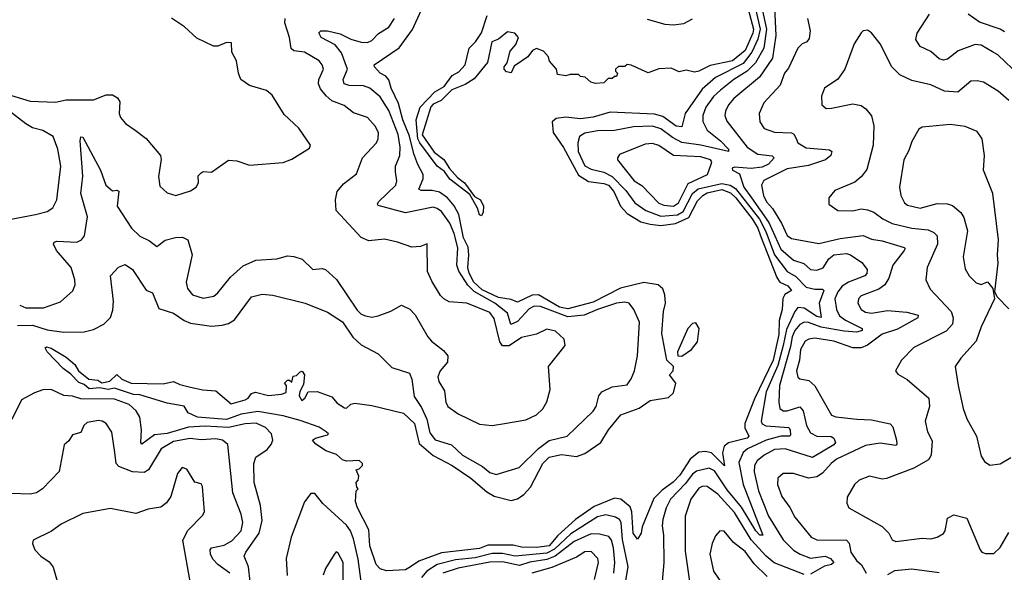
# Model space of a CAD drawing. Extents: x 1771496 to 1971148, y 471553 to 643630.
# Tile 250 of 256: x 1797845 to 1802514, y 616699 to 619319. Entities that reach past the tile are written whole.
import ezdxf

# ---------------------------------------------------------------- set-up
doc = ezdxf.new("R2010")
doc.units = 0

msp = doc.modelspace()

# ---------------------------------------------------------------- linework, layer by layer
at = {"layer": '0CON10XD'}
for points in [[(1801419.7, 619480.3), (1801431.2, 619245), (1801415, 619137.5), (1801352.9, 619047.1), (1801231.6, 618945), (1801205.8, 618915), (1801191.2, 618885), (1801189.1, 618865), (1801198.8, 618838.8), (1801295, 618715.3), (1801345, 618681.8), (1801413.2, 618673.2), (1801422.5, 618665), (1801395.3, 618635), (1801365, 618619.7), (1801313.7, 618613.7), (1801235, 618619.7), (1801223.6, 618615), (1801225.5, 618605), (1801257.9, 618587.9), (1801279.5, 618525), (1801314.6, 618474.6), (1801397.4, 618357.4), (1801455, 618230.4), (1801515, 618178.7), (1801563.3, 618163.3), (1801595.7, 618135), (1801625, 618131.1), (1801655, 618142.9), (1801682.5, 618185), (1801705, 618204.1), (1801765, 618211.1), (1801784.5, 618204.5), (1801838.4, 618168.4), (1801863.8, 618135), (1801862.5, 618115), (1801852.9, 618105), (1801774.7, 618075.3), (1801745, 618056.1), (1801725, 618029.6), (1801710.2, 617995), (1801718.4, 617945), (1801733.2, 617915), (1801760.3, 617895), (1801839.4, 617855), (1801840.5, 617845), (1801815, 617838), (1801755, 617842.4), (1801645, 617860.5), (1801585, 617883.5), (1801565, 617884.3), (1801545, 617873.9), (1801521.2, 617845), (1801508.6, 617815), (1801500.4, 617769.6), (1801448.7, 617585), (1801444.5, 617505.5), (1801450, 617475), (1801465, 617465.3), (1801485, 617463.8), (1801545, 617483.6), (1801559.4, 617465), (1801576.3, 617395), (1801595, 617360.8), (1801625, 617343.8), (1801693.4, 617343.4), (1801705.9, 617335), (1801713.8, 617315), (1801706.3, 617303.7), (1801605, 617243), (1801475, 617284.8), (1801425, 617281), (1801375, 617254.8), (1801342.3, 617227.7), (1801330.2, 617205), (1801328.5, 617175), (1801349.1, 617085), (1801395.7, 616965), (1801465, 616852.4), (1801515, 616803.9), (1801545.5, 616785), (1801595.5, 616765.5), (1801665, 616774.8), (1801690.5, 616765), (1801705.7, 616745), (1801693.8, 616736.2), (1801661.6, 616728.4), (1801595, 616689.6)], [(1801325.8, 619405.8), (1801355.9, 619275), (1801345, 619227.1), (1801316.9, 619165), (1801275, 619111), (1801145, 619045.2), (1801080.5, 618989.5), (1801000, 618875), (1800985, 618810.5), (1800957.8, 618815), (1800895, 618859.8), (1800855, 618871.2), (1800645, 618880.5), (1800565, 618857.1), (1800505, 618849.2), (1800435, 618857.2), (1800389, 618851), (1800370, 618835), (1800374.8, 618784.8), (1800423.3, 618713.3), (1800495, 618582.6), (1800542.1, 618552.1), (1800615, 618543), (1800636.7, 618535), (1800662.6, 618505), (1800694.7, 618434.7), (1800725, 618400.7), (1800791.2, 618361.2), (1800835, 618349.4), (1800885, 618343.9), (1800955, 618352.9), (1801018.6, 618381.4), (1801059.9, 618460.1), (1801084, 618486), (1801105, 618497.6), (1801175, 618513.7), (1801215, 618498.6), (1801240.6, 618475), (1801318.5, 618375), (1801345, 618330.2), (1801357.1, 618295), (1801435, 618096.8), (1801450.2, 618075), (1801487, 618057), (1801504.5, 618035), (1801473.6, 618016.4), (1801463.1, 617996.9), (1801460, 617945), (1801447.1, 617892.9), (1801445, 617826.4), (1801417.2, 617705), (1801328.7, 617521.3), (1801282.8, 617405), (1801283.2, 617383.2), (1801302.5, 617345), (1801295, 617334.5), (1801206.8, 617313.2), (1801185, 617296.5), (1801177.8, 617265), (1801186.5, 617203.5), (1801125, 617266), (1801095, 617271.6), (1801065, 617268.4), (1801024.2, 617235.8), (1800975, 617158.8), (1800943.8, 617126.2), (1800890.9, 617089.1), (1800851.4, 617048.6), (1800796.9, 616915), (1800791.5, 616885), (1800775, 616856.7), (1800754.8, 616884.8), (1800748.1, 616985), (1800739.9, 617009.9), (1800695.5, 617045.5), (1800665, 617050.4), (1800569.5, 617010.5), (1800481.1, 616948.9), (1800396.6, 616873.4), (1800355, 616824.7), (1800295.7, 616815.7), (1800225, 616818.8), (1800185, 616827.9), (1800065, 616827.3), (1800025, 616812.4), (1799845, 616790.4), (1799737.6, 616752.4), (1799698.9, 616725), (1799675, 616710.8), (1799585, 616706.2), (1799555, 616716), (1799535, 616736.2), (1799506.1, 616823.9), (1799500.9, 616900.9), (1799446.2, 617005), (1799437.5, 617035), (1799440, 617085), (1799450, 617095), (1799443, 617103), (1799440, 617125), (1799450, 617135), (1799452.5, 617155), (1799440, 617185), (1799455, 617190), (1799470, 617205), (1799470, 617215), (1799455, 617228.8), (1799395, 617226.2), (1799375, 617232), (1799347.1, 617257.1), (1799297.5, 617275), (1799247.3, 617307.3), (1799233.8, 617325), (1799247.5, 617335), (1799305, 617350), (1799310, 617355), (1799298.8, 617365), (1799265, 617386.9), (1799175, 617418.6), (1799095, 617441.1), (1798975, 617461.7), (1798895, 617448), (1798825, 617423.2), (1798688.8, 617435), (1798643.3, 617455), (1798625, 617486.7), (1798545, 617501.5), (1798415, 617541.1), (1798385, 617542.3), (1798295, 617572.1), (1798265, 617565.3), (1798225, 617574.1), (1798175, 617569), (1798150, 617590), (1798125, 617598.4), (1798088.3, 617638.3), (1798051.9, 617665), (1797974.7, 617744.7), (1797966.4, 617763.6), (1797972.1, 617767.9), (1797995, 617762), (1798065, 617719.4), (1798106, 617685), (1798124, 617655), (1798173.3, 617615), (1798215, 617610), (1798235, 617597.5), (1798272.5, 617605), (1798305, 617637.5), (1798330, 617615), (1798373.6, 617596.4), (1798525, 617593.3), (1798575, 617603.3), (1798605, 617588.8), (1798655, 617576.2), (1798713.9, 617563.9), (1798775, 617560), (1798847.5, 617497.5), (1798913.7, 617516.3), (1798928.8, 617525), (1798945, 617546.7), (1798963, 617553), (1799025, 617536.7), (1799086.4, 617543.6), (1799108.3, 617551.7), (1799110, 617585), (1799100, 617595), (1799115, 617610), (1799125, 617610), (1799135, 617600), (1799141.7, 617628.3), (1799158.3, 617631.7), (1799175, 617650), (1799185, 617652.5), (1799196, 617635), (1799190.8, 617589.2), (1799173, 617557), (1799170, 617535), (1799183, 617513), (1799197.5, 617525), (1799212.5, 617555), (1799255, 617555.6), (1799325, 617531.2), (1799350.5, 617500.5), (1799385, 617478.8), (1799395, 617476.7), (1799415, 617496.7), (1799435, 617501.2), (1799515, 617490), (1799665, 617454), (1799717.5, 617405), (1799739.9, 617309.9), (1799805, 617253.1), (1799895, 617206.1), (1799985, 617145.9), (1800060.7, 617080.7), (1800095, 617060.5), (1800175, 617039.8), (1800205, 617047.6), (1800235, 617067.7), (1800267.7, 617102.3), (1800325, 617214.4), (1800355, 617244.4), (1800415, 617257.9), (1800485, 617248.3), (1800525, 617262.7), (1800600, 617315), (1800636.7, 617375), (1800695.6, 617445), (1800782.3, 617477.7), (1800835, 617513.5), (1800921.7, 617528.3), (1800945, 617550), (1800955.6, 617595), (1800926.7, 617635), (1800944, 617655), (1800945.8, 617675), (1800914, 617705), (1800890.7, 617830.7), (1800898.5, 617935), (1800907.3, 617975), (1800904.5, 618014.5), (1800895, 618043.3), (1800872.5, 618062.5), (1800805, 618072.8), (1800694.5, 618045.5), (1800565, 617980.4), (1800445, 617948.2), (1800405, 617956.9), (1800305, 618014.9), (1800275, 618013.1), (1800205, 617980.2), (1800175, 617992), (1800115, 618002.2), (1800038.6, 618038.6), (1799998.8, 618075), (1799976.6, 618116.6), (1799970, 618145), (1799975.3, 618205), (1799971.4, 618241.4), (1799950.3, 618285), (1799927.8, 618395), (1799905, 618436), (1799873.7, 618475), (1799835, 618502.2), (1799800.9, 618509.1), (1799748.6, 618508.6), (1799738.1, 618515), (1799757.6, 618565), (1799758.6, 618585), (1799732.6, 618632.6), (1799713.9, 618683.9), (1799693.1, 618766.9), (1799661.8, 618845), (1799642, 618922), (1799606.5, 618995), (1799594.8, 619034.8), (1799581.8, 619051.8), (1799555, 619065.4), (1799528, 619095), (1799526.2, 619105), (1799645, 619186.2), (1799707.4, 619272.6), (1799790, 619455)], [(1801284.8, 619425), (1801325.2, 619275), (1801322, 619255), (1801285, 619173.9), (1801225, 619124.1), (1801118.6, 619101.4), (1801066, 619075), (1801045, 619070.8), (1801005, 619080), (1800971.7, 619071.7), (1800935, 619089.2), (1800875, 619086), (1800825, 619067.5), (1800745, 619103.3), (1800725, 619106.7), (1800715, 619097.5), (1800685, 619097.5), (1800670, 619085), (1800670, 619075), (1800680, 619065), (1800675, 619050), (1800665, 619050), (1800655, 619040), (1800635, 619040), (1800615, 619020), (1800575, 619017.5), (1800553, 619023), (1800527, 619047), (1800505, 619050), (1800495, 619060), (1800455, 619060), (1800435, 619052.5), (1800395, 619060), (1800390, 619085), (1800357, 619123), (1800352.9, 619142.9), (1800329.3, 619169.3), (1800295, 619183.3), (1800276.1, 619173.9), (1800255, 619142.5), (1800190.5, 619099.5), (1800175, 619066.7), (1800152.7, 619072.7), (1800142.5, 619085), (1800142.5, 619095), (1800156.7, 619115), (1800170.2, 619169.8), (1800198.3, 619201.7), (1800210, 619235), (1800193.3, 619255), (1800158.3, 619261.7), (1800115, 619227.5), (1800083.8, 619215), (1800063.7, 619116.3), (1800000.4, 619039.6), (1799957.8, 619012.2), (1799893.6, 618986.4), (1799843.8, 618936.2), (1799805, 618918.1), (1799794.2, 618905.8), (1799753.5, 618773.5), (1799811.1, 618691.1), (1799856, 618656), (1799883, 618613), (1799920.9, 618570.9), (1799955, 618545.4), (1800001.2, 618481.2), (1800030.9, 618465), (1800044.5, 618435), (1800042.9, 618407.1), (1800035, 618388.8), (1800025, 618394), (1800015.4, 618425.4), (1799979.7, 618489.7), (1799885, 618563.8), (1799860.1, 618600.1), (1799825, 618624.7), (1799742.2, 618735), (1799733.3, 618755), (1799725.8, 618844.2), (1799744.3, 618905), (1799813.4, 618976.6), (1799857.3, 619002.7), (1799895.3, 619054.7), (1799927.3, 619072.7), (1799956.7, 619105), (1799976.7, 619185), (1800006.2, 619215), (1800035, 619257.5), (1800061.1, 619338.9)], [(1801351.8, 619435), (1801385.9, 619274.1), (1801374.2, 619185), (1801334.3, 619115), (1801295, 619074.5), (1801232.2, 619035), (1801168.8, 618985), (1801134.9, 618955.1), (1801099.1, 618905), (1801084.1, 618865), (1801084, 618836), (1801105.3, 618795), (1801168, 618745), (1801206.2, 618705), (1801205.9, 618694.1), (1801075, 618724.9), (1800985, 618737.2), (1800940.1, 618760.1), (1800885, 618801.5), (1800845, 618813.8), (1800755, 618810.6), (1800665, 618793.4), (1800585, 618793), (1800525, 618780.7), (1800499.4, 618765), (1800491.8, 618735), (1800492.7, 618695), (1800525, 618626.6), (1800555, 618610.9), (1800615, 618595.9), (1800655, 618575.7), (1800718.8, 618508.8), (1800761.3, 618451.3), (1800814.2, 618414.2), (1800885, 618388.3), (1800965, 618393.4), (1800990.5, 618409.5), (1801034.9, 618495.1), (1801062.9, 618517.1), (1801175, 618542), (1801214.5, 618534.5), (1801238.8, 618518.8), (1801353.5, 618373.5), (1801382.9, 618315), (1801425, 618204.8), (1801484, 618125), (1801525, 618101.9), (1801575, 618051.5), (1801615, 618041.1), (1801651.8, 618041.8), (1801658.4, 618035), (1801636.1, 617975), (1801645, 617907.1), (1801625, 617912), (1801565, 617951.5), (1801535, 617954.3), (1801520.2, 617935), (1801480.4, 617849.6), (1801465.1, 617774.9), (1801439.9, 617680.1), (1801384.3, 617555), (1801361.3, 617415), (1801365, 617403.4), (1801383.6, 617393.6), (1801492.1, 617385), (1801498.8, 617375), (1801500.2, 617349.8), (1801495.2, 617344.8), (1801455, 617345.1), (1801385, 617325.6), (1801296.6, 617285), (1801275, 617267.3), (1801255, 617220), (1801276, 617115), (1801368.6, 616875), (1801355, 616875.6), (1801335, 616895.4), (1801268.5, 617008.5), (1801199.9, 617089.9), (1801140.2, 617180.2), (1801115, 617192.5), (1801055, 617178.3), (1801035, 617164.4), (1801001.1, 617118.9), (1800930.4, 617045), (1800911, 617005), (1800895, 616950), (1800891.1, 616918.9), (1800898.4, 616875), (1800898.8, 616745), (1800891.4, 616655)], [(1802586.7, 619055), (1802482.7, 619152.7), (1802457.5, 619167.5), (1802405, 619198.2), (1802375, 619201.3), (1802295, 619172.3), (1802245, 619132.2), (1802225, 619127.1), (1802205, 619133.9), (1802165, 619167.9), (1802115, 619191.5), (1802094.5, 619225), (1802100.4, 619255), (1802159.1, 619345)], [(1802515, 619262.5), (1802495, 619274.7), (1802397.1, 619307.1), (1802342, 619345)], [(1797785, 618965.4), (1797895, 618933.5), (1798015, 618927.7), (1798065, 618940), (1798195, 618938.9), (1798255, 618963.5), (1798285, 618963.3), (1798308.3, 618948.3), (1798320.3, 618930.3), (1798317.1, 618875), (1798322.9, 618855), (1798346.5, 618826.5), (1798393.3, 618795), (1798445, 618755.8), (1798512, 618675), (1798516.1, 618656.1), (1798503.3, 618575), (1798510.3, 618530.3), (1798545, 618497.5), (1798585, 618485.6), (1798655, 618507.3), (1798681.9, 618525), (1798693.5, 618545), (1798691.7, 618578.3), (1798705, 618593.8), (1798715, 618598.8), (1798755, 618596.7), (1798835, 618652.5), (1798875, 618650), (1798935, 618630), (1799095, 618641.9), (1799135, 618657.5), (1799219.5, 618710.5), (1799223.3, 618725), (1799168.9, 618805), (1799099.7, 618869.7), (1799042.1, 618962.1), (1799015, 618983.8), (1798935, 619008), (1798894, 619035), (1798882.5, 619065), (1798873.3, 619125), (1798851.2, 619165), (1798850, 619210), (1798825, 619211.4), (1798785, 619194.4), (1798764.4, 619194.4), (1798685, 619231.9), (1798626.2, 619286.2), (1798565, 619325.9)], [(1797835, 617869), (1797905, 617870.4), (1797975, 617848.4), (1798055, 617838.1), (1798150.4, 617839.6), (1798195, 617850), (1798244.5, 617875), (1798275, 617907.1), (1798287.4, 617942.6), (1798290.5, 617985), (1798275.9, 618105), (1798314.3, 618145.7), (1798345, 618157.9), (1798380, 618135), (1798445, 618036), (1798475, 618024), (1798505, 617949.4), (1798575, 617927.6), (1798625, 617892.9), (1798655, 617880.7), (1798755, 617866.8), (1798805, 617870), (1798835, 617878.8), (1798863.3, 617896.7), (1798944.7, 618005.3), (1798995, 618018), (1799045, 618013.3), (1799198, 617975), (1799305, 617932.1), (1799375, 617886.4), (1799424.6, 617814.6), (1799465, 617777.1), (1799544.3, 617734.3), (1799609.6, 617669.6), (1799692.7, 617642.7), (1799705.2, 617615.2), (1799715, 617532.5), (1799750.7, 617480.7), (1799774.9, 617425), (1799789.9, 617359.9), (1799815, 617327.5), (1799892.8, 617302.8), (1799945, 617253.8), (1800040, 617200), (1800075, 617171.8), (1800105, 617162.9), (1800213.5, 617196.5), (1800304.4, 617285.6), (1800355, 617324.5), (1800441.4, 617345), (1800565, 617463.1), (1800578.9, 617485), (1800591.1, 617535), (1800605, 617554.3), (1800655, 617578.1), (1800725, 617587.5), (1800745, 617616), (1800760.5, 617655), (1800774.4, 617725), (1800784.4, 617884.4), (1800756.9, 617945), (1800735.3, 617975.3), (1800715, 617980.3), (1800675, 617974.4), (1800585, 617945.7), (1800521.2, 617918.8), (1800445, 617909.7), (1800315, 617959.3), (1800285, 617961.6), (1800261.1, 617948.9), (1800205, 617888.6), (1800174.5, 617874.5), (1800157.5, 617927.5), (1800098.3, 617975), (1800000.2, 618030.2), (1799969.9, 618059.9), (1799926.7, 618126.7), (1799917.2, 618155), (1799921.9, 618238.1), (1799905, 618305.5), (1799884.8, 618355), (1799845, 618409.3), (1799825, 618424.2), (1799805, 618429.8), (1799675, 618404.1), (1799545, 618438), (1799541.5, 618445), (1799546.5, 618455), (1799628.9, 618535), (1799633.9, 618555), (1799627.4, 618597.4), (1799627.5, 618625), (1799647.6, 618675), (1799648.7, 618715), (1799640.3, 618775), (1799595, 618888.7), (1799553.7, 618953.7), (1799505, 618994.7), (1799476.1, 619006.1), (1799406.6, 619006.6), (1799383.8, 619015), (1799378.4, 619035), (1799399.8, 619085), (1799371.8, 619161.8), (1799340.8, 619200.8), (1799275.3, 619235), (1799263.2, 619256.8), (1799272.9, 619267.1), (1799305, 619266.4), (1799365, 619252.4), (1799415, 619227.3), (1799465, 619212.6), (1799495, 619210.6), (1799515, 619220), (1799546.8, 619253.2), (1799595, 619284.5), (1799621.8, 619325)], [(1797845, 617965.5), (1797873.7, 617953.7), (1797957.7, 617952.3), (1798038.3, 617981.7), (1798097.2, 618032.8), (1798107.4, 618062.6), (1798107.3, 618085), (1798088.5, 618145), (1798018.9, 618225), (1798005.6, 618255), (1798009.2, 618265), (1798020.9, 618269.1), (1798116.4, 618263.6), (1798138.9, 618275), (1798152.5, 618295), (1798166.1, 618385), (1798134.8, 618495), (1798145, 618577.5), (1798132.5, 618745), (1798135, 618763.3), (1798145, 618762.9), (1798228.9, 618605), (1798252.9, 618535), (1798285, 618508.1), (1798305, 618510.8), (1798315.4, 618505.4), (1798307.1, 618435), (1798375, 618331.1), (1798415, 618293.1), (1798460.9, 618270.9), (1798495, 618244.5), (1798535, 618273.1), (1798583.7, 618286.3), (1798617.4, 618287.4), (1798642, 618275), (1798662.9, 618205), (1798633.8, 618075), (1798641.2, 618045), (1798665, 618014.6), (1798715, 617999.2), (1798765, 618008.1), (1798785, 618024.3), (1798845, 618098), (1798905, 618152.9), (1798965, 618178.9), (1799065, 618185.6), (1799115, 618200), (1799145, 618196.9), (1799185, 618184.2), (1799234.6, 618134.6), (1799278.9, 618138.9), (1799295, 618134.3), (1799347.6, 618087.6), (1799445, 617942.3), (1799465, 617923.3), (1799485, 617914.6), (1799515, 617908.9), (1799545, 617914.6), (1799605, 617937.1), (1799655, 617965.6), (1799695, 617946.9), (1799719.7, 617919.7), (1799780.8, 617815), (1799797.5, 617795), (1799855, 617751.1), (1799874.5, 617725), (1799873.5, 617695), (1799839.1, 617655), (1799828.5, 617625), (1799833.3, 617603.3), (1799859.3, 617559.3), (1799865.7, 617505), (1799875.8, 617485), (1799925, 617450.6), (1800025, 617401.5), (1800085, 617395.6), (1800144.2, 617404.2), (1800245, 617421.4), (1800296.2, 617445), (1800325.4, 617474.6), (1800345, 617506.7), (1800361.1, 617565), (1800353.3, 617675), (1800432, 617775), (1800427.5, 617805), (1800385, 617842.7), (1800345, 617851.5), (1800295, 617827.9), (1800225, 617812.5), (1800166.7, 617773.3), (1800135, 617772.4), (1800121.4, 617791.4), (1800095, 617902.5), (1800075, 617930.4), (1799965, 617974.6), (1799881.7, 617981.7), (1799855.5, 617995.5), (1799841.1, 618011.1), (1799799.4, 618079.4), (1799779.4, 618125), (1799776.7, 618256.7), (1799746.2, 618243.8), (1799705, 618240), (1799636, 618265), (1799575, 618278.9), (1799501.2, 618271.2), (1799465, 618286), (1799345.8, 618415), (1799343.3, 618465), (1799350, 618505), (1799379.8, 618540.2), (1799441.7, 618588.3), (1799470, 618665), (1799536.7, 618735), (1799545.4, 618755), (1799546.7, 618785), (1799531.2, 618815), (1799495, 618855.3), (1799427.3, 618877.3), (1799382.9, 618912.9), (1799325, 618935.3), (1799297.8, 618957.8), (1799271.7, 618991.7), (1799262.6, 619015), (1799264.3, 619035.7), (1799285.4, 619085), (1799280, 619105), (1799265, 619124.4), (1799196, 619165), (1799145, 619171.2), (1799132.2, 619182.2), (1799124.8, 619235), (1799102.3, 619305), (1799103.6, 619325)], [(1800821.2, 619321.2), (1800905, 619297.4), (1800945.2, 619295.2), (1800995, 619301), (1801035, 619323.5)], [(1801580.4, 619325), (1801593.8, 619266.2), (1801589.4, 619230.6), (1801578, 619215), (1801555, 619204.3), (1801535, 619184.2), (1801490.5, 619089.5), (1801471.3, 619065), (1801450.7, 619009.3), (1801373.6, 618925), (1801351.8, 618875), (1801354.5, 618835), (1801375, 618802.7), (1801425, 618786.1), (1801505, 618783.3), (1801516.5, 618776.5), (1801526.2, 618756.2), (1801535, 618734.6), (1801575, 618711.6), (1801685, 618702), (1801696, 618695), (1801691.9, 618675), (1801666, 618655), (1801585, 618627.9), (1801485, 618612.5), (1801373.2, 618556.8), (1801363.2, 618535), (1801372.4, 618485), (1801386.4, 618455), (1801414.1, 618424.1), (1801457.9, 618355), (1801485, 618296.2), (1801505, 618281.8), (1801635, 618258.6), (1801735, 618281.2), (1801845, 618295.8), (1801885, 618278.2), (1801935, 618270.2), (1802039.2, 618239.2), (1802043.3, 618235), (1802039.5, 618225), (1801985.3, 618155), (1801965.7, 618094.3), (1801947.6, 618062.4), (1801918.5, 618041.5), (1801835, 618010.6), (1801823.3, 617995), (1801820, 617975), (1801834.5, 617945), (1801855, 617932.5), (1801885, 617927.1), (1801960.7, 617940.7), (1802051.8, 617931.8), (1802105, 617917.5), (1802104.2, 617905), (1802008, 617852), (1801935, 617827.9), (1801865, 617776.5), (1801835, 617762.7), (1801795, 617762.5), (1801705, 617795.2), (1801615, 617809.3), (1801587.5, 617805), (1801570.4, 617795), (1801548.1, 617755), (1801543.1, 617705), (1801528.6, 617655), (1801535, 617624.5), (1801545, 617616.1), (1801587.6, 617607.6), (1801615, 617582.9), (1801695, 617444.4), (1801715, 617435.4), (1801814.7, 617424.7), (1801885, 617422.6), (1801973.1, 617403.1), (1801985, 617388.8), (1802003.2, 617325), (1802004.5, 617305.5), (1801999.2, 617300.8), (1801925, 617311.3), (1801855, 617300.8), (1801718.8, 617235), (1801692.7, 617215), (1801651.6, 617168.4), (1801625, 617150.9), (1801585.3, 617145.3), (1801515, 617167.9), (1801465, 617167.5), (1801440, 617145), (1801438.5, 617115), (1801458.6, 617058.6), (1801496.6, 617006.6), (1801520.1, 616960.1), (1801597.5, 616865), (1801625, 616853.1), (1801765, 616851.8), (1801777.8, 616837.8), (1801786.6, 616795), (1801813.4, 616755), (1801837.1, 616735), (1801859.3, 616695)], [(1802535, 618936.5), (1802485, 618979.6), (1802415, 619022.5), (1802385, 619030), (1802355, 619027.3), (1802293.6, 618976.4), (1802231, 618981), (1802165, 619010), (1802075, 619031.2), (1802017.9, 619057.9), (1801981.1, 619095), (1801925.6, 619205), (1801885, 619256.7), (1801865, 619270), (1801845, 619266.2), (1801835, 619256.7), (1801802.5, 619205), (1801757.5, 619085), (1801725, 619038), (1801661.2, 618995), (1801646.4, 618956.4), (1801648.8, 618915), (1801668.8, 618898.8), (1801695, 618899.2), (1801795, 618920), (1801835, 618912.9), (1801856.9, 618896.9), (1801883.7, 618863.7), (1801895.4, 618815.4), (1801891.8, 618725), (1801861.7, 618608.3), (1801835.9, 618574.1), (1801805, 618548.9), (1801710, 618510), (1801682, 618475), (1801681.2, 618445), (1801725, 618414.3), (1801795, 618413.6), (1801835, 618422.5), (1801865, 618417.5), (1801895, 618406.2), (1801937.8, 618375), (1801982.5, 618352.5), (1802075, 618331.2), (1802153.1, 618323.1), (1802180, 618310), (1802195, 618294.2), (1802196.6, 618255), (1802148.2, 618145), (1802142.5, 618085), (1802162.1, 618042.1), (1802262.4, 617935), (1802271.1, 617905), (1802267.9, 617875), (1802238.2, 617841.8), (1802084.4, 617765), (1802026, 617705), (1801997.5, 617655), (1802008.3, 617638.3), (1802053.4, 617613.4), (1802155.4, 617525), (1802160, 617485), (1802139.4, 617415), (1802150, 617365), (1802171.7, 617321.7), (1802167.7, 617255), (1802155, 617231.9), (1802085, 617193.3), (1801955, 617144.3), (1801935, 617140), (1801875, 617154.2), (1801825, 617135.7), (1801803.1, 617115), (1801768.1, 617055), (1801766.8, 617026.8), (1801776, 617005), (1801935, 616915.6), (1801967.1, 616885), (1801982.5, 616852.5), (1802000, 616845), (1802125, 616861.1), (1802165, 616857.1), (1802195, 616866), (1802225, 616882.9), (1802233.1, 616895), (1802245, 616956.2), (1802275, 616971.9), (1802336.1, 616956.1), (1802400, 616805), (1802406.7, 616795), (1802425, 616787.5), (1802465, 616787.5), (1802495, 616815.8), (1802535, 616886.9)], [(1797795, 618371.5), (1797920, 618395), (1797975, 618410), (1798002.2, 618427.8), (1798021.5, 618465), (1798040.4, 618625), (1798026.4, 618705), (1798003.1, 618765), (1797955, 618793.3), (1797905, 618807.3), (1797874.8, 618824.8), (1797755, 618916.7)], [(1802535, 617948.8), (1802480, 618005), (1802468.3, 618028.3), (1802484.4, 618165), (1802480.9, 618205), (1802486.7, 618275), (1802459.6, 618495), (1802415.6, 618605), (1802420.5, 618675), (1802409.4, 618755), (1802385, 618788.6), (1802327.7, 618812.3), (1802257.8, 618822.2), (1802125, 618810), (1802109.3, 618800.7), (1802075, 618741.2), (1802061.1, 618698.9), (1802037.5, 618655), (1802016.4, 618525), (1802022.7, 618485), (1802041.3, 618451.3), (1802055, 618439.6), (1802115, 618425.4), (1802195, 618447.1), (1802245, 618446.7), (1802267.8, 618437.8), (1802307.5, 618405), (1802321.8, 618381.8), (1802338.7, 618318.7), (1802319.6, 618195), (1802328.3, 618138.3), (1802347.5, 618105), (1802381.3, 618071.3), (1802405, 618064), (1802435, 618076.2), (1802460, 618045), (1802467.5, 617995), (1802405, 617863.3), (1802380, 617795), (1802308.6, 617715), (1802281.4, 617675), (1802294.5, 617585), (1802318.9, 617475), (1802336.3, 617426.3), (1802381.9, 617345), (1802405, 617250), (1802420, 617225), (1802445, 617206.2)], [(1800945, 618434.9), (1800968.6, 618451.4), (1801015, 618541.8), (1801106.2, 618585), (1801124.7, 618635), (1801126.7, 618645), (1801120.4, 618655), (1801075, 618668.9), (1800946, 618676), (1800875, 618723.2), (1800845, 618732.1), (1800811.7, 618728.3), (1800689.3, 618680.7), (1800679.2, 618665), (1800680, 618655), (1800759.3, 618555), (1800795, 618532.8), (1800875, 618450), (1800899.8, 618439.8), (1800945, 618434.9)], [(1800985, 617724.2), (1801030, 617755), (1801058.7, 617791.3), (1801066.9, 617855), (1801051.7, 617881.7), (1801035, 617878), (1801013.1, 617855), (1800964, 617745), (1800966.1, 617726.1), (1800985, 617724.2)], [(1798938.5, 616655), (1798930.7, 616725), (1798908.8, 616775), (1798916.6, 616795), (1798980.9, 616885), (1798994.8, 616944.8), (1798986.7, 617015), (1798956.5, 617125), (1798955.3, 617215), (1798965.5, 617245), (1799018.3, 617281.7), (1799038.2, 617305), (1799045.5, 617325), (1799039.1, 617355), (1799010, 617385), (1798965.8, 617405.8), (1798915, 617403.3), (1798835, 617385.7), (1798725, 617391.9), (1798645, 617386.4), (1798545, 617357.1), (1798485, 617350.8), (1798425, 617307.1), (1798418.9, 617315), (1798422.8, 617375), (1798415.2, 617435.2), (1798397.7, 617465), (1798363.5, 617495), (1798295, 617519.3), (1798135, 617521.6), (1798095, 617534.3), (1798055, 617536.7), (1797995, 617566.2), (1797955, 617564.2), (1797915, 617549.8), (1797853.8, 617516.2), (1797807, 617423)], [(1798841.5, 616695), (1798785, 616736.4), (1798761.6, 616761.6), (1798749.8, 616785), (1798748.2, 616805), (1798755.3, 616814.7), (1798815, 616828), (1798851.7, 616848.3), (1798895.8, 616895), (1798902.4, 616935), (1798895, 616974), (1798856.4, 617075), (1798832.2, 617305), (1798807.5, 617325), (1798775, 617332.3), (1798705, 617327.6), (1798653.3, 617333.3), (1798575, 617319.1), (1798515.3, 617285), (1798455.4, 617185), (1798435, 617172.9), (1798380, 617175), (1798315, 617200.4), (1798303.1, 617215), (1798296.9, 617266.9), (1798282.6, 617362.6), (1798255, 617404.3), (1798236.1, 617416.1), (1798218.6, 617418.6), (1798165, 617410), (1798149.1, 617395), (1798135, 617361.4), (1798095, 617351.2), (1798077.3, 617322.7), (1798056.4, 617303.6), (1798032.7, 617177.3), (1797953.3, 617095), (1797925, 617076.2), (1797895, 617070), (1797805, 617072.9)], [(1802445, 617206.2), (1802495, 617213.3), (1802545, 617243.3)], [(1798654.4, 616645), (1798618.8, 616851.2), (1798642.5, 616897.5), (1798712.1, 616967.9), (1798720.8, 616985), (1798712.2, 617105), (1798705, 617118.1), (1798675, 617126), (1798637.9, 617187.9), (1798615, 617196), (1798592.6, 617167.4), (1798561.1, 617058.9), (1798541.5, 617028.5), (1798515, 617008.1), (1798455, 616997.5), (1798395, 616978.1), (1798275, 617001.9), (1798145, 616977.1), (1798042.3, 616927.7), (1797996.2, 616893.8), (1797908.3, 616851.7), (1797905.8, 616835), (1797917.5, 616805), (1797945.6, 616775), (1797985, 616747.8), (1798004, 616724), (1798028.5, 616635)], [(1801565, 616688.9), (1801423, 616743), (1801384.7, 616774.7), (1801313.4, 616853.4), (1801235, 616983.1), (1801155, 617069.5), (1801105, 617105.3), (1801085, 617107), (1801065, 617097.5), (1801027.2, 617045), (1801000.5, 616965), (1801001.3, 616798.7), (1801021.6, 616655)], [(1799472.5, 616595), (1799449.6, 616760.4), (1799428.1, 616858.1), (1799414.2, 616895), (1799395, 616922.2), (1799282.3, 617025), (1799245, 617072), (1799225, 617072.5), (1799195, 617032.5), (1799131.9, 616865), (1799108.6, 616765), (1799113.2, 616683.2)], [(1800719.3, 616660.7), (1800729.6, 616725), (1800703.1, 616855), (1800697.5, 616935), (1800688.6, 616948.6), (1800669.6, 616960.4), (1800625, 616970.7), (1800585, 616962.5), (1800458.8, 616881.2), (1800381.7, 616808.3), (1800345, 616790.3), (1800195, 616775.5), (1800135, 616788.3), (1800085, 616788.8), (1800005, 616767.4), (1799911.6, 616758.4), (1799825, 616735.7), (1799776, 616704), (1799750.3, 616675)], [(1800662.6, 616695), (1800667, 616745), (1800660.7, 616815), (1800651.5, 616851.5), (1800638.1, 616868.1), (1800595, 616880), (1800555, 616882), (1800475, 616845.4), (1800384.1, 616775.9), (1800345, 616758.9), (1800263.6, 616746.4), (1800215, 616731.3), (1800135, 616748), (1800075, 616746.9), (1799925, 616717.8), (1799851.6, 616695)], [(1801389.1, 616679.1), (1801328.4, 616738.4), (1801285, 616797.2), (1801229.5, 616839.5), (1801185, 616893.8), (1801165, 616896.2), (1801145, 616871.2), (1801128.5, 616835), (1801117.1, 616785), (1801135.5, 616705), (1801179.7, 616639.7)], [(1799378.5, 616595), (1799379.5, 616745), (1799355, 616790), (1799345, 616796.7), (1799336, 616784), (1799295, 616716.7), (1799284.4, 616685)], [(1800570, 616665), (1800589.1, 616745), (1800586.2, 616765), (1800555, 616796.9), (1800525, 616796.1), (1800485, 616770), (1800367.8, 616722.2), (1800273.6, 616695)], [(1801962.3, 616687.7), (1801995, 616707.7), (1802075, 616714.7), (1802205, 616697.8)]]:
    msp.add_lwpolyline(points, dxfattribs=at)

doc.saveas('drawing.dxf')
